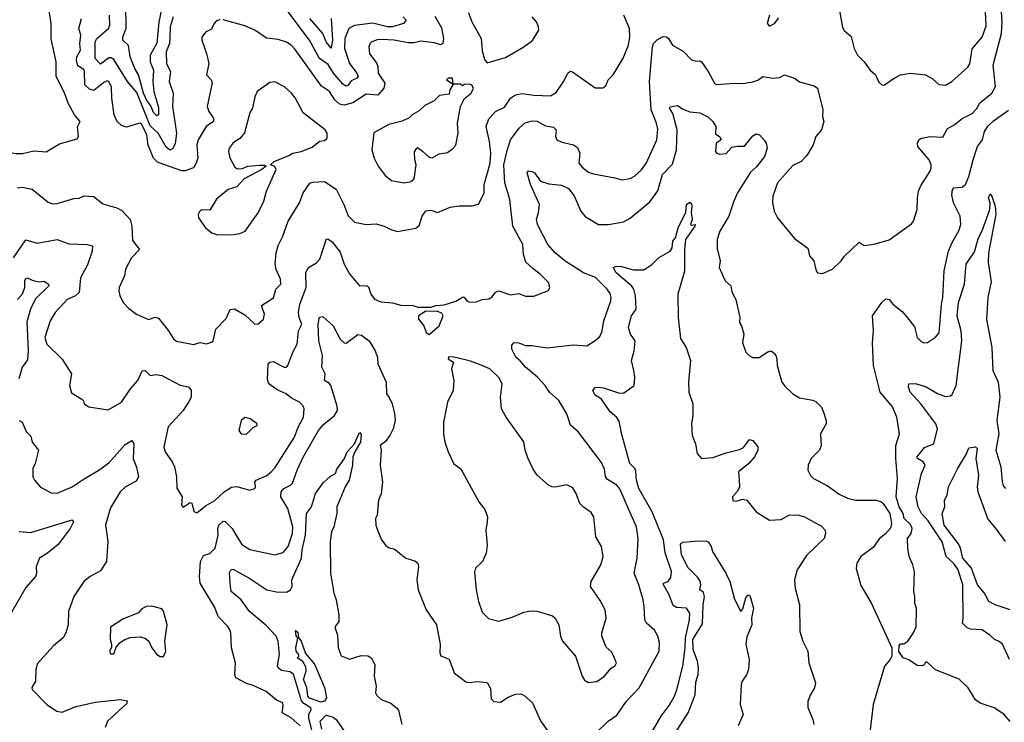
# Model space of a CAD drawing. Extents: x 1552294 to 1694791, y 811929 to 917222.
# Tile 89 of 256: x 1584409 to 1590339, y 868557 to 872788. Entities that reach past the tile are written whole.
import ezdxf

# ---------------------------------------------------------------- set-up
doc = ezdxf.new("R2010")
doc.units = 0

msp = doc.modelspace()

# ---------------------------------------------------------------- linework, layer by layer
at = {"layer": '0CON10XD'}
for points in [[(1585297.7, 873015), (1585247.1, 872772.9), (1585234, 872646), (1585195.5, 872574.5), (1585194.9, 872535), (1585214.3, 872485), (1585210.6, 872415), (1585217, 872355), (1585245, 872260), (1585245.8, 872214.2), (1585235, 872208.2), (1585215, 872228.2), (1585198.8, 872268.8), (1585175, 872301.1), (1585153.7, 872345), (1585125, 872456.7), (1585101.8, 872495), (1585073.5, 872565), (1585065, 872632.5), (1585030, 872665), (1585030, 872685), (1585050, 872735), (1585047.4, 872872.6)], [(1589333, 872923), (1589365, 872740), (1589375, 872723.8), (1589416.7, 872686.7), (1589434.5, 872614.5), (1589455, 872573.8), (1589495.8, 872535), (1589531.9, 872485), (1589562.5, 872455), (1589582.7, 872412.7), (1589603.6, 872393.6), (1589617.5, 872395), (1589675, 872436.7), (1589715, 872456.2), (1589775, 872466.2), (1589865, 872456), (1589905, 872433.3), (1589945, 872398), (1589985, 872394), (1590023.8, 872415), (1590118.7, 872501.3), (1590131.7, 872521.7), (1590145, 872612), (1590206.9, 872683.1), (1590229.3, 872750.7), (1590226.5, 872835)], [(1584269.3, 871959.3), (1584295, 871964.2), (1584345, 871990), (1584385, 871981.4), (1584425, 871981.4), (1584495, 871997.5), (1584568.3, 871991.7), (1584648.8, 872041.2), (1584755, 872070), (1584763.8, 872085), (1584756.2, 872143.8), (1584772.5, 872175), (1584738, 872215), (1584700.5, 872285), (1584678, 872348), (1584628.2, 872445), (1584628.2, 872535), (1584597.6, 872672.4), (1584597.8, 872765), (1584584.4, 872855)], [(1584371.8, 871355), (1584445, 871462), (1584515, 871442.1), (1584634.6, 871465.4), (1584705, 871438.9), (1584815, 871434.2), (1584846.7, 871426.7), (1584844.4, 871394.4), (1584817.9, 871312.1), (1584775, 871233.3), (1584766.9, 871145), (1584745, 871125.6), (1584695, 871103.5), (1584622.1, 871025), (1584592.5, 870975), (1584560.3, 870875), (1584571.5, 870835), (1584665, 870744.3), (1584721.2, 870655), (1584708.8, 870585), (1584721.7, 870541.7), (1584783.9, 870503.9), (1584793.6, 870493.6), (1584796.7, 870475), (1584825, 870456.2), (1584941.7, 870438.3), (1585022, 870485), (1585075.4, 870564.6), (1585120, 870615), (1585147, 870673), (1585165, 870675.8), (1585195, 870645.7), (1585231.3, 870651.3), (1585265.3, 870645.3), (1585375, 870586.5), (1585425, 870577.5), (1585442, 870555), (1585441.4, 870515), (1585426, 870484), (1585394.3, 870435), (1585304, 870336), (1585277.1, 870215), (1585285, 870186.7), (1585328, 870125), (1585340.8, 870095), (1585354, 870035), (1585356.2, 869966.2), (1585386.7, 869915), (1585383.3, 869865), (1585393, 869853), (1585435, 869880), (1585445, 869877.5), (1585457.5, 869827.5), (1585475, 869818), (1585528.9, 869861.1), (1585585, 869893.6), (1585643.1, 869946.9), (1585685, 869972.5), (1585717, 869977), (1585794, 869956), (1585824.2, 869965.8), (1585830, 869975), (1585825.6, 870005), (1585833.1, 870015), (1585896.8, 870043.2), (1585924.3, 870065), (1585948.3, 870091.7), (1585985, 870152.5), (1586065, 870274), (1586087.1, 870335), (1586118.5, 870395), (1586122.5, 870445), (1586113.3, 870465), (1586094.3, 870485), (1586045, 870509.6), (1586013.1, 870535), (1585959.3, 870559.3), (1585909.4, 870595), (1585901.6, 870621.6), (1585905.7, 870714.3), (1585915, 870726), (1585935, 870729.4), (1586002.5, 870695), (1586015, 870696), (1586024.3, 870705.7), (1586054.3, 870785), (1586080.5, 870835), (1586088.2, 870915), (1586107.3, 870955), (1586091.2, 870995), (1586088.8, 871025), (1586095.5, 871075), (1586135.3, 871175), (1586132.3, 871265), (1586148.8, 871295), (1586195.6, 871324.4), (1586216.7, 871345), (1586249.5, 871445), (1586255, 871466.2), (1586265, 871469.2), (1586290.2, 871450.2), (1586338.5, 871388.5), (1586362.7, 871315), (1586395, 871257.5), (1586455, 871186.2), (1586495, 871186.5), (1586509.5, 871179.5), (1586524.5, 871135), (1586545.6, 871105), (1586585, 871088.7), (1586655, 871083.1), (1586705, 871070), (1586777, 871067), (1586806.4, 871056.4), (1586885, 871056.7), (1586915, 871068), (1586965, 871072), (1587035, 871092.5), (1587075, 871116.7), (1587085, 871116.2), (1587101.2, 871095), (1587115, 871088.1), (1587155, 871086.5), (1587195, 871102.2), (1587235, 871106.7), (1587255, 871120), (1587275, 871146.7), (1587295, 871156.2), (1587365, 871130.8), (1587415, 871140), (1587455, 871122.9), (1587505, 871124), (1587593.6, 871156.4), (1587602.5, 871175), (1587593.3, 871205), (1587543.3, 871255), (1587498.9, 871288.9), (1587457.4, 871327.4), (1587443.1, 871375), (1587439.4, 871435), (1587379.2, 871545), (1587360.8, 871705), (1587330.2, 871805), (1587325.7, 871915), (1587345, 872000), (1587365, 872064.3), (1587417.8, 872135), (1587453.4, 872166.6), (1587495, 872178.8), (1587525, 872176.2), (1587575, 872148.8), (1587625, 872140), (1587640, 872125), (1587635.8, 872085), (1587645, 872064.2), (1587675, 872050), (1587745, 872034.4), (1587768, 872018), (1587781.9, 871985), (1587776.7, 871925), (1587800, 871895), (1587835, 871870.6), (1587865, 871860), (1587992.5, 871835), (1588035.8, 871824.2), (1588085, 871831.4), (1588112, 871845), (1588155, 871883.1), (1588184.7, 871925.3), (1588245.4, 872064.6), (1588251.7, 872128.3), (1588243.8, 872165), (1588212.8, 872245), (1588201.6, 872415), (1588220.4, 872625), (1588226.7, 872645), (1588251.1, 872668.9), (1588285, 872687.1), (1588305, 872684.3), (1588317.1, 872675), (1588340, 872635), (1588406.5, 872596.5), (1588455, 872546.7), (1588485, 872537.5), (1588505, 872540), (1588515, 872533.8), (1588556.1, 872476.1), (1588593.4, 872405), (1588605, 872398.2), (1588715, 872406.6), (1588765, 872402.9), (1588824.5, 872414.5), (1588855.7, 872424.2), (1588885, 872445.8), (1588945.4, 872435.4), (1588985, 872440), (1589015, 872456.2), (1589075.8, 872435.8), (1589105, 872414.2), (1589195, 872390.6), (1589214.3, 872375), (1589245.6, 872245), (1589244.4, 872205), (1589251.4, 872175), (1589238.1, 872125), (1589204.3, 872085), (1589187.8, 872035), (1589150.3, 871969.7), (1589116.2, 871935), (1589065, 871910), (1588972.9, 871805), (1588944.3, 871725), (1588942.5, 871685), (1588952.5, 871635), (1588973.8, 871595), (1589075, 871471.2), (1589155, 871412.5), (1589166.4, 871366.4), (1589192.5, 871335), (1589206.7, 871275), (1589215, 871263.8), (1589245, 871260), (1589305, 871286.7), (1589356.7, 871335), (1589376.7, 871365), (1589465, 871447.5), (1589495, 871428.8), (1589555, 871436), (1589645, 871462.9), (1589781.2, 871558.8), (1589793.3, 871575), (1589814.2, 871645.8), (1589815.6, 871715), (1589823.1, 871755), (1589838.9, 871791.1), (1589893.3, 871875), (1589899.6, 871895), (1589898.5, 871915), (1589886.4, 871945), (1589818.6, 872025), (1589815.7, 872045), (1589824, 872065), (1589837.5, 872075), (1589895, 872085.6), (1589968.6, 872081.4), (1589997.6, 872132.4), (1590035, 872152.2), (1590085, 872193.1), (1590145, 872222.5), (1590176.7, 872255), (1590190.6, 872285), (1590264.5, 872345), (1590285.8, 872385), (1590272.2, 872515), (1590322.3, 872705), (1590325.4, 872774.6), (1590320.2, 872865)], [(1584393.8, 871776.2), (1584425, 871780), (1584485, 871766.9), (1584580.2, 871690.2), (1584605, 871680), (1584635, 871680.6), (1584735, 871710.6), (1584767.4, 871712.6), (1584795, 871726.5), (1584855, 871723.5), (1584909.7, 871679.7), (1584994.6, 871654.6), (1585025, 871638.6), (1585074.7, 871584.7), (1585083.4, 871545), (1585088, 871458), (1585130, 871405), (1585082, 871355), (1585046, 871285), (1585040, 871245), (1585008.8, 871175), (1585006.2, 871155), (1585011.2, 871125), (1585035, 871083.8), (1585065, 871050), (1585113.3, 871015), (1585185, 870982.9), (1585225, 870996), (1585245, 870991.2), (1585306, 870915), (1585335.7, 870865.7), (1585352.7, 870852.7), (1585455, 870832), (1585495, 870843.8), (1585535, 870836), (1585564.2, 870845.8), (1585573.8, 870855), (1585590.6, 870925), (1585651.7, 870988.3), (1585677, 871043), (1585703, 871047), (1585765, 871010), (1585824.3, 870954.3), (1585845, 870957.5), (1585877.1, 870985), (1585882.9, 871015), (1585865, 871067.5), (1585936.9, 871113.1), (1585951.9, 871165), (1585980.8, 871195), (1585980.6, 871225), (1585953.4, 871283.4), (1585946.9, 871315), (1585953.6, 871385), (1585965, 871427.5), (1585994.1, 871485), (1586026.5, 871575), (1586093.3, 871685), (1586115.7, 871745), (1586155.6, 871804.4), (1586175, 871810.6), (1586245, 871813.3), (1586315, 871768.2), (1586360.8, 871675), (1586386.6, 871606.6), (1586425, 871568), (1586495, 871554), (1586555, 871559.2), (1586604.2, 871544.2), (1586645, 871523.8), (1586685, 871512.5), (1586795, 871532), (1586815, 871548.8), (1586833.6, 871605), (1586855, 871637.1), (1586885, 871640.8), (1586925, 871626.7), (1587001.7, 871658.3), (1587055, 871667.1), (1587133.8, 871666.2), (1587172.7, 871677.3), (1587206.8, 871743.2), (1587205.8, 871795.8), (1587241.8, 871925), (1587245.7, 871985), (1587239.1, 872055), (1587218.8, 872145), (1587235, 872191.1), (1587275.6, 872235), (1587328.8, 872261.2), (1587365.3, 872314.7), (1587395, 872336.4), (1587435, 872343.9), (1587505, 872333.1), (1587605, 872329.1), (1587640.7, 872349.3), (1587681.7, 872411.7), (1587710.6, 872465), (1587725, 872478.1), (1587738, 872475), (1587875, 872376.7), (1587921.7, 872378.3), (1587940, 872390), (1587953.3, 872425), (1587984.1, 872455.9), (1588044.4, 872555.6), (1588076.7, 872635), (1588084.5, 872685), (1588082.3, 872735), (1588048.1, 872815)], [(1585615, 872788.6), (1585591.9, 872778.1), (1585579.4, 872765), (1585565, 872731.2), (1585527.7, 872712.3), (1585506.4, 872683.6), (1585506.2, 872665), (1585534.3, 872585), (1585547.1, 872525), (1585534, 872455), (1585561.2, 872425), (1585567.5, 872407.5), (1585538.9, 872265), (1585547.5, 872235), (1585576.2, 872195), (1585575.6, 872175), (1585532.9, 872145), (1585482.9, 872065), (1585475.5, 872035), (1585482.2, 871955), (1585472.7, 871925), (1585455, 871896.2), (1585405, 871877.9), (1585385, 871877.2), (1585276.5, 871916.5), (1585239.3, 871929.3), (1585215.3, 871955), (1585183, 872033), (1585175.6, 872095), (1585145, 872157.7), (1585135, 872165.4), (1585125, 872163.8), (1585051.7, 872141.7), (1585021.7, 872151.7), (1584996, 872175), (1584977.1, 872215), (1584963.3, 872315), (1584961.9, 872381.9), (1584946.1, 872416.1), (1584935, 872420), (1584915, 872410.5), (1584855, 872360.8), (1584829.4, 872369.4), (1584801.2, 872395), (1584798.9, 872478.9), (1584795, 872487.1), (1584759.8, 872509.8), (1584750.4, 872545), (1584753.3, 872565), (1584775.2, 872605), (1584770.2, 872645), (1584776.8, 872695), (1584765.3, 872735), (1584780.8, 872795)], [(1585333.3, 872805), (1585314.8, 872745), (1585313.1, 872673.1), (1585311.9, 872645), (1585290.3, 872595), (1585292.1, 872525), (1585318.1, 872475), (1585310, 872415), (1585334.1, 872345), (1585328.6, 872265), (1585353.7, 872105), (1585345, 872040.6), (1585329.5, 872010.5), (1585315, 872001.5), (1585290.2, 872020.2), (1585243.3, 872105), (1585195, 872148.6), (1585115, 872349.8), (1585058.1, 872415), (1584975, 872548.5), (1584959.3, 872559.3), (1584945, 872557.9), (1584895, 872520.5), (1584863.8, 872555), (1584863.1, 872655), (1584874.4, 872675.6), (1584905, 872702.5), (1584944.6, 872735), (1584951.1, 872755), (1584948.8, 872815)], [(1586909.1, 872809.1), (1586949.5, 872739.5), (1586961.8, 872675), (1586956.9, 872645), (1586945, 872636.9), (1586905, 872649.2), (1586825, 872659.1), (1586785, 872649.6), (1586749.1, 872649.1), (1586665, 872664.5), (1586595, 872669.5), (1586562.6, 872667.4), (1586530, 872655), (1586519.2, 872645), (1586511.9, 872625), (1586515, 872582.5), (1586558, 872528), (1586566.3, 872506.3), (1586568.8, 872465), (1586607.9, 872405), (1586601.2, 872375), (1586565, 872332.9), (1586495, 872340.4), (1586415, 872287.6), (1586364.1, 872274.1), (1586335, 872278.8), (1586306.8, 872305), (1586275, 872356.2), (1586226.9, 872386.9), (1586068.3, 872608.3), (1586043.3, 872635), (1586015, 872652.9), (1585965, 872668.9), (1585895, 872676.9), (1585825.5, 872725.5), (1585765, 872750.4), (1585635, 872788.1)], [(1586718, 872805), (1586735.8, 872785), (1586720, 872765), (1586655, 872744.1), (1586624.1, 872745.9), (1586535, 872767.5), (1586425, 872753.1), (1586391.8, 872735), (1586367, 872675), (1586365.7, 872615), (1586395.8, 872525), (1586440.2, 872465), (1586447.2, 872445), (1586438.6, 872435), (1586405, 872420), (1586385, 872390.8), (1586375, 872387.5), (1586355, 872398.9), (1586299.3, 872465), (1586267.2, 872517.2), (1586215.2, 872555), (1586154.7, 872665), (1586025, 872834.5)], [(1586285.4, 872794.6), (1586292.5, 872665), (1586285, 872616), (1586255.3, 872655), (1586235.7, 872705.7), (1586155.7, 872795.7)], [(1587112.1, 872832.1), (1587130, 872780), (1587188.8, 872675), (1587195, 872600), (1587210, 872545), (1587225, 872527.5)], [(1587225, 872527.5), (1587245, 872533.3), (1587335, 872561.1), (1587445.2, 872624.8), (1587497.3, 872662.7), (1587535.8, 872725), (1587534.2, 872745), (1587520.8, 872775), (1587495.7, 872805)], [(1588924, 872815), (1588910, 872765), (1588925, 872748.8), (1588955.7, 872764.3), (1588980.3, 872799.7)], [(1586725, 871805.8), (1586765, 871814.2), (1586782.4, 871827.6), (1586787.8, 871842.2), (1586797.5, 871915), (1586788.6, 871945), (1586787, 871993), (1586800, 872015), (1586805, 872017.5), (1586835, 871996.2), (1586875, 871960), (1586893.6, 871956.4), (1586935, 871981.2), (1586985, 871988.8), (1587017.9, 872012.1), (1587035, 872032.5), (1587050.6, 872105), (1587045.8, 872165), (1587064.4, 872265.6), (1587087, 872313), (1587128.8, 872345), (1587142.5, 872375), (1587133, 872393), (1587119.3, 872399.3), (1587085, 872397.5), (1587075, 872390), (1587065, 872400), (1587020, 872400), (1587015, 872436.7), (1586990, 872435), (1586980, 872425), (1587020, 872400), (1587000, 872365), (1586995, 872340), (1586937.5, 872332.5), (1586905, 872300), (1586849.2, 872270.8), (1586815, 872238.8), (1586772.5, 872215), (1586755, 872197.5), (1586712.5, 872177.5), (1586633, 872157), (1586542.7, 872107.3), (1586530, 872005), (1586544, 871955), (1586568.8, 871905), (1586610, 871850), (1586648.8, 871818.8), (1586725, 871805.8)], [(1585602.1, 871492.1), (1585695, 871494.2), (1585735, 871500.8), (1585766.2, 871515), (1585845.6, 871625), (1585880, 871695), (1585896, 871755), (1585954, 871885), (1585945, 871903.3), (1585920, 871915), (1585942.5, 871935), (1586030, 871970), (1586053.3, 871985), (1586105, 871994), (1586169.5, 872020.5), (1586215, 872056.2), (1586245, 872060), (1586260, 872075), (1586260, 872105), (1586249.2, 872125), (1586117.1, 872227.1), (1586067.7, 872317.7), (1586045.8, 872345.8), (1586003.9, 872383.9), (1585945, 872414.3), (1585915, 872410), (1585839.2, 872355), (1585825, 872322.5), (1585812, 872255), (1585797.3, 872232.7), (1585789.2, 872205), (1585763.6, 872106.4), (1585735, 872072), (1585693.9, 872046.1), (1585670.6, 872015), (1585666.9, 871995), (1585675, 871956.7), (1585705, 871900), (1585720.9, 871890.9), (1585748.7, 871891.3), (1585785, 871905.7), (1585852.5, 871912.5), (1585883, 871913), (1585892.5, 871905), (1585866.7, 871885), (1585761.2, 871828.8), (1585717.6, 871782.4), (1585663.8, 871765), (1585595, 871708), (1585555, 871641.2), (1585505, 871643.3), (1585493.3, 871635), (1585483.3, 871615), (1585486.7, 871595), (1585528.8, 871535), (1585566.7, 871505), (1585602.1, 871492.1)], [(1587885, 868498.8), (1587954, 868565), (1588005, 868601.2), (1588064.7, 868685.3), (1588139.2, 868765), (1588260.6, 868985), (1588263, 869037), (1588253.1, 869075), (1588232.8, 869112.8), (1588184.4, 869155), (1588173.3, 869173.3), (1588170.9, 869255), (1588163.3, 869295), (1588137.3, 869385), (1588108.9, 869455), (1588127.3, 869545), (1588134.6, 869665), (1588124.4, 869735), (1588075, 869842), (1588022.8, 869962.8), (1588005, 869984.2), (1587949.4, 870019.4), (1587938.2, 870038.2), (1587932, 870082), (1587912.4, 870122.4), (1587775, 870303.3), (1587727, 870347), (1587704, 870415), (1587655.8, 870495), (1587600.8, 870545), (1587574.2, 870585), (1587528.1, 870635), (1587454.8, 870694.8), (1587423.5, 870733.5), (1587397.5, 870755), (1587373.1, 870805), (1587372.7, 870827.3), (1587386.2, 870843.8), (1587415, 870841.4), (1587455, 870825.8), (1587495, 870825.6), (1587585, 870811.1), (1587745, 870830), (1587825, 870824), (1587875, 870855.8), (1587901.1, 870878.9), (1587914.5, 870905), (1587927.3, 870975), (1587970, 871095), (1587971.8, 871115), (1587965, 871139.2), (1587947.7, 871165), (1587877.1, 871235), (1587805, 871264.2), (1587694.5, 871334.5), (1587633.8, 871385), (1587590.8, 871435), (1587528.2, 871555), (1587522.5, 871587.5), (1587534.3, 871625), (1587539.2, 871675), (1587486.4, 871795), (1587466, 871865), (1587472.7, 871877.3), (1587495, 871874.4), (1587508.9, 871865), (1587546.6, 871816.6), (1587595, 871800), (1587671.7, 871791.7), (1587715, 871771.9), (1587747.6, 871727.6), (1587789.4, 871635), (1587813.9, 871603.9), (1587894.7, 871554.7), (1587955, 871555.6), (1588045, 871571.4), (1588085, 871592.9), (1588205, 871690.9), (1588251.9, 871758.1), (1588279.7, 871855), (1588341.5, 871918.5), (1588365.7, 872005), (1588368.2, 872125), (1588343.7, 872223.7), (1588323.3, 872255), (1588325.8, 872264.2), (1588371.2, 872271.2), (1588405, 872249.1), (1588445, 872232.9), (1588505, 872227.7), (1588553.1, 872203.1), (1588583.1, 872175), (1588601.4, 872145), (1588600.5, 872100.5), (1588625, 872082.5), (1588633.3, 872065), (1588603.3, 872045), (1588600, 871995), (1588605, 871983.3), (1588625, 871977.5), (1588665, 871981.4), (1588699.1, 872020.9), (1588732.9, 872027.1), (1588775, 872026.4), (1588825, 872088), (1588845, 872101.2), (1588865, 872093.8), (1588895, 872061.2), (1588905.8, 872045), (1588910.8, 872015), (1588895.5, 871965), (1588847.2, 871902.8), (1588810.3, 871869.7), (1588733, 871745), (1588709.3, 871695), (1588680.7, 871605), (1588626.4, 871515), (1588610, 871465), (1588610.5, 871410.5), (1588628, 871335), (1588622, 871295), (1588658.8, 871215), (1588692, 871185), (1588698.3, 871148.3), (1588722.3, 871102.3), (1588745.8, 870995), (1588743.8, 870965), (1588756.7, 870945), (1588771.2, 870895), (1588763.3, 870845), (1588782.5, 870785), (1588803.6, 870763.6), (1588823.6, 870753.6), (1588863.6, 870753.6), (1588915, 870788), (1588935, 870794), (1588955, 870778.8), (1588962.5, 870765), (1588970, 870745), (1588970.8, 870705), (1589000, 870605), (1589018.8, 870578.8), (1589065.7, 870535.7), (1589105, 870512), (1589185, 870497.5), (1589205, 870488), (1589238, 870455), (1589250.8, 870425), (1589266, 870375), (1589266.2, 870355), (1589232, 870295), (1589236.7, 870225), (1589226.7, 870195), (1589175, 870146.7), (1589158, 870105), (1589156, 870075), (1589172.7, 870042.7), (1589190, 870025), (1589273.2, 869983.2), (1589345, 869930), (1589395, 869906.5), (1589445, 869895.6), (1589565, 869894), (1589595, 869886.2), (1589610, 869875), (1589649.5, 869815), (1589660, 869755), (1589653.2, 869726.8), (1589620.9, 869689.1), (1589587.5, 869665), (1589549.8, 869610.2), (1589476, 869555), (1589451.2, 869515), (1589446.4, 869483.6), (1589475, 869380), (1589536.8, 869276.8), (1589662.5, 869005), (1589662.5, 868955), (1589652.5, 868935), (1589616.7, 868895), (1589548.6, 868665), (1589528.6, 868495)], [(1589551.9, 870705), (1589544.7, 870845), (1589550.9, 870915), (1589544.6, 871005.4), (1589601.2, 871085), (1589625, 871106.7), (1589645, 871103.8), (1589668, 871075), (1589725, 871030.8), (1589751.1, 871001.1), (1589797.7, 870937.7), (1589813.8, 870875), (1589839.5, 870849.5), (1589855, 870842), (1589875.9, 870844.1), (1589925, 870876.2), (1589946.6, 870903.4), (1589960.4, 871075), (1589969.3, 871115), (1589976.6, 871275), (1590004.1, 871395), (1590025, 871446.9), (1590065, 871515.7), (1590076.8, 871555), (1590072.5, 871605), (1590032.5, 871685), (1590023.7, 871733.7), (1590026.5, 871763.5), (1590035, 871776), (1590085, 871779.4), (1590105.4, 871794.6), (1590126.5, 871843.5), (1590151, 871945), (1590178, 872025), (1590207.2, 872065), (1590220, 872115), (1590242, 872148), (1590275, 872178.7), (1590365, 872243.3)], [(1590370, 868935), (1590327.7, 869027.7), (1590304.4, 869045.6), (1590280.8, 869055), (1590252.8, 869082.8), (1590205, 869114.3), (1590135, 869118), (1590115, 869126.2), (1590086.7, 869155), (1590091.2, 869185), (1590088.5, 869385), (1590061.3, 869475), (1590035, 869513.1), (1589988.5, 869555), (1589965, 869644.4), (1589881, 869771), (1589839.6, 869815), (1589821.4, 869855), (1589808.9, 869915), (1589841.1, 870055), (1589862.2, 870105), (1589851, 870125), (1589816.5, 870145), (1589814.6, 870155), (1589858.6, 870211.4), (1589915.7, 870235), (1589936.9, 870325), (1589927.3, 870355), (1589836.5, 870475), (1589772.9, 870545), (1589762, 870578), (1589765, 870596.2), (1589803.3, 870596.7), (1589865, 870580), (1589936.4, 870536.4), (1589985, 870518.2), (1590015, 870522.5), (1590025, 870530.6), (1590049.3, 870585), (1590082.7, 870855), (1590078.9, 870915), (1590056.3, 871003.7), (1590063.9, 871085), (1590100, 871195), (1590109.6, 871315), (1590159.4, 871390.6), (1590181, 871469), (1590208.1, 871521.9), (1590251.2, 871645), (1590254.1, 871684.1), (1590244.6, 871715.4), (1590255, 871740), (1590263.3, 871725), (1590284.4, 871665), (1590288.7, 871615), (1590244, 871385), (1590242.6, 871325), (1590260.1, 871209.9), (1590240.3, 871115), (1590232.2, 870982.2), (1590264.6, 870815), (1590270.8, 870675), (1590302.9, 870605), (1590312.2, 870515), (1590293.6, 870375), (1590305.7, 870295), (1590288.9, 870195), (1590318.9, 870095), (1590325.7, 870005), (1590332, 869982), (1590345.5, 869965.5)], [(1588193.1, 868455), (1588272.1, 868595), (1588321.3, 868658.7), (1588352.7, 868715), (1588367.6, 868752.4), (1588404, 868895), (1588417.5, 869005), (1588418.6, 869065), (1588442.7, 869175), (1588444.5, 869215), (1588424.6, 869244.6), (1588365, 869248.2), (1588345, 869260.8), (1588321.6, 869325), (1588285.7, 869385), (1588286.7, 869395), (1588314.6, 869405.4), (1588331.2, 869428.8), (1588335.6, 869465), (1588297.2, 869577.2), (1588286.9, 869656.9), (1588219.1, 869825), (1588138.4, 869965), (1588123, 870015), (1588119.8, 870069.8), (1588113.8, 870085), (1588084.6, 870115), (1588035, 870291.2), (1588020, 870370), (1588005, 870393.3), (1587965, 870427.5), (1587912.5, 870502.5), (1587875, 870528), (1587860, 870555), (1587875, 870573.8), (1587895, 870575.7), (1587925, 870571.4), (1588015, 870541.5), (1588045, 870540), (1588110, 870585), (1588113.2, 870635), (1588107.9, 870675), (1588093.1, 870735), (1588109.1, 870795), (1588115.6, 870855), (1588087.5, 870895), (1588076, 870935), (1588093.1, 871005), (1588122.2, 871045), (1588117.8, 871125), (1588107.1, 871165), (1588095, 871184.3), (1587998.5, 871265), (1587986.2, 871295), (1587997.3, 871302.7), (1588025, 871304.4), (1588105, 871281.9), (1588167.3, 871282.7), (1588216.8, 871313.2), (1588256.4, 871353.6), (1588326.7, 871395), (1588338, 871415), (1588342, 871455), (1588358, 871475), (1588374, 871535), (1588420.3, 871629.7), (1588425.6, 871675), (1588445, 871689.4), (1588455, 871678), (1588456.8, 871665), (1588453, 871627), (1588458.6, 871585), (1588450, 871555), (1588455, 871550), (1588477.5, 871555), (1588476, 871545), (1588418.9, 871465), (1588412.1, 871402.1)], [(1588412.1, 871402.1), (1588413.4, 871273.4), (1588373.1, 871135), (1588374.5, 870995.5), (1588388.3, 870868.3), (1588422.9, 870815), (1588450, 870735), (1588437.5, 870605), (1588439.2, 870545), (1588462.9, 870475), (1588463.1, 870405), (1588454.4, 870355), (1588459.4, 870285), (1588478.6, 870235), (1588488.8, 870175), (1588516.4, 870146.4), (1588585, 870152.5), (1588655, 870178.5), (1588745, 870199.1), (1588767.6, 870212.4), (1588805, 870259.2), (1588823.8, 870255), (1588854, 870215), (1588855.7, 870194.3), (1588834.4, 870155.6), (1588800.6, 870115), (1588739.2, 870065), (1588742.5, 870017.5), (1588744.2, 869975), (1588731.7, 869948.3), (1588701.5, 869915), (1588705, 869892.9), (1588725, 869888.1), (1588765, 869900), (1588787.5, 869895), (1588843.8, 869825), (1588924.2, 869774.2), (1588995, 869779.4), (1589045, 869807.5), (1589102.5, 869805), (1589135, 869794.4), (1589237.4, 869737.4), (1589260, 869715), (1589262.9, 869695), (1589254.4, 869665), (1589148.3, 869561.7), (1589091.8, 869475), (1589074.6, 869415.4), (1589080, 869365), (1589105.5, 869265), (1589108, 869105), (1589126, 869045), (1589156.2, 868985), (1589161.2, 868915), (1589202.5, 868795), (1589195.7, 868765), (1589170.2, 868719.8), (1589156.6, 868683.4), (1589156.6, 868646.6), (1589186.9, 868575), (1589191.9, 868545)], [(1584395, 871104), (1584425, 871136.4), (1584440.2, 871175), (1584439.2, 871215), (1584445, 871228.8), (1584455, 871233.8), (1584485, 871218.9), (1584525, 871210.4), (1584557.1, 871212.9), (1584581.4, 871195), (1584584.3, 871185), (1584503.4, 871106.6), (1584473.8, 871045), (1584451.9, 870968.1), (1584460, 870795), (1584455, 870740), (1584424.2, 870695), (1584403.3, 870625)], [(1586098.5, 868535), (1586044.8, 868584.8), (1585989.5, 868615), (1585996.7, 868656.7), (1585993.8, 868675), (1585955, 868691.4), (1585892.6, 868742.6), (1585815, 868779.6), (1585775, 868790.6), (1585711.2, 868825), (1585704.2, 868845), (1585709.2, 868915), (1585684.2, 869005), (1585680.8, 869095), (1585674.3, 869115), (1585662.5, 869135), (1585605, 869194.2), (1585585, 869249.2), (1585495.6, 869395), (1585491.1, 869435), (1585497.8, 869525), (1585515, 869561.4), (1585555, 869574), (1585586.4, 869605), (1585603.8, 869683.8), (1585601.5, 869725), (1585607.8, 869745), (1585635, 869767.8), (1585646.9, 869766.9), (1585687.7, 869725), (1585720.9, 869670.9), (1585747.8, 869627.8), (1585795, 869598.5), (1585945, 869565.6), (1585995, 869580.4), (1586026.8, 869615), (1586051.9, 869695), (1586053.6, 869735), (1586024, 869844), (1585982.5, 869915), (1585982.9, 869945), (1586000.5, 869965), (1586039.5, 869985), (1586052.1, 869997.9), (1586079.3, 870075), (1586116.6, 870153.4), (1586208.6, 870315), (1586239.5, 870350.5), (1586305.6, 870404.4), (1586322.7, 870435), (1586321.7, 870461.7), (1586282.5, 870585), (1586275, 870597.1), (1586244.2, 870615), (1586247.8, 870655), (1586228.5, 870695), (1586232.1, 870765), (1586210.7, 870855), (1586206.2, 870955), (1586215, 870996.2), (1586235, 871000.8), (1586297.5, 870945), (1586338.8, 870865), (1586362.3, 870842.3), (1586375, 870840), (1586445, 870892.5), (1586468.3, 870888.3), (1586514.2, 870854.2), (1586549.2, 870795), (1586563, 870753), (1586565.6, 870715), (1586617.1, 870605), (1586618, 870535), (1586635, 870513.3), (1586651.4, 870475), (1586666.4, 870416.4), (1586669.4, 870375), (1586658.9, 870325), (1586638.1, 870285), (1586612.1, 870247.9), (1586580, 870225), (1586585.8, 870195), (1586580, 870105), (1586594.3, 870005), (1586586.7, 869933.3), (1586570, 869895), (1586561.4, 869805), (1586552.9, 869785), (1586554.3, 869745), (1586564.3, 869714.3), (1586588.8, 869655), (1586615, 869621.2), (1586635, 869608.8), (1586665, 869601.2), (1586735, 869546.2), (1586789.5, 869529.5), (1586806.1, 869516.1), (1586810, 869495), (1586800, 869415), (1586808.8, 869355), (1586858, 869235), (1586919.2, 869145), (1586941.3, 869028.7), (1586938.6, 868975), (1586945, 868956.7), (1586995, 868937.5), (1587026.2, 868855), (1587095, 868801.2), (1587116.1, 868796.1), (1587165, 868802.5), (1587225, 868797.5), (1587245, 868760), (1587248.3, 868698.3), (1587265, 868683.3), (1587305, 868678.8), (1587351.7, 868708.3), (1587395, 868725.7), (1587425, 868728.1), (1587445, 868720), (1587496.9, 868675), (1587545.5, 868565.5), (1587595, 868496.7)], [(1586875, 870893.3), (1586936, 870945), (1586960, 871005), (1586950.7, 871020.7), (1586925, 871030), (1586855, 871033.3), (1586810, 871005), (1586811.2, 870985), (1586843.3, 870945), (1586857.5, 870905), (1586875, 870893.3)], [(1587835, 868796.2), (1587885, 868802.5), (1587932, 868835), (1587968.8, 868881.2), (1587995, 868898.8), (1588003.8, 868915), (1587975, 868980), (1587940.3, 869010.3), (1587915.8, 869075.8), (1587914.4, 869095), (1587941.4, 869185), (1587935.7, 869235), (1587905, 869291.2), (1587847.1, 869375), (1587851.1, 869405), (1587909.5, 869505), (1587923.3, 869555), (1587912.2, 869615), (1587879.5, 869675), (1587867.8, 869795), (1587850.5, 869820.5), (1587805, 869851.9), (1587783.1, 869875), (1587760.8, 869935), (1587740, 869970), (1587705, 869987.1), (1587635, 869972.9), (1587615, 869974.3), (1587593.8, 869985), (1587525.7, 870045.7), (1587501.8, 870081.8), (1587470.2, 870150.2), (1587454.3, 870195), (1587445, 870246.7), (1587339.2, 870395), (1587311.4, 870445), (1587305.6, 870514.4), (1587314.3, 870595), (1587295, 870634), (1587240, 870685), (1587188.7, 870708.7), (1587125, 870732), (1587026.4, 870756.4), (1586991.7, 870758.3), (1586990, 870745), (1587022.5, 870725), (1587010, 870685), (1587023.3, 870615), (1587018.8, 870555), (1586986.2, 870485), (1586961.2, 870365), (1586961.2, 870295), (1586970, 870245), (1586988.8, 870185), (1587023.9, 870113.9), (1587065, 870082.5), (1587173.8, 869885), (1587209.5, 869839.5), (1587226.2, 869795), (1587223.9, 869763.9), (1587216.2, 869715), (1587223.9, 869623.9), (1587219.2, 869575), (1587195.8, 869525), (1587154.3, 869485), (1587149.1, 869460.9), (1587157.8, 869355), (1587172.5, 869285), (1587195, 869220), (1587231.7, 869181.7), (1587295, 869165.8), (1587375, 869189.4), (1587445, 869220.6), (1587485, 869228.1), (1587525, 869226.9), (1587618.3, 869198.3), (1587635, 869183.3), (1587656, 869145), (1587666, 869075), (1587678.8, 869045), (1587757.5, 868955), (1587796.2, 868835), (1587811.2, 868811.2), (1587835, 868796.2)], [(1590375, 868562), (1590336.1, 868606.1), (1590277.5, 868645), (1590193.4, 868673.4), (1590165, 868692), (1590121.2, 868765), (1590067.3, 868817.3), (1589925, 868873.8), (1589875, 868920), (1589865, 868920), (1589856.4, 868903.6), (1589845, 868897.5), (1589815, 868900), (1589765, 868932.5), (1589730, 868945), (1589703, 868983), (1589705, 869020), (1589715, 869030), (1589735, 869030), (1589757.5, 869045), (1589795, 869100), (1589808, 869132), (1589810, 869245), (1589800, 869275), (1589801.2, 869315), (1589793.8, 869345), (1589799.2, 869465), (1589789.2, 869505), (1589765.6, 869555), (1589757.5, 869605), (1589756, 869665), (1589778.1, 869695), (1589784.6, 869725), (1589775, 869748.9), (1589737.1, 869785), (1589730, 869815), (1589705.4, 869855.4), (1589687.7, 869915), (1589696.9, 870025), (1589685.3, 870145), (1589686.9, 870225), (1589708.8, 870295), (1589692.1, 870395), (1589666.3, 870456.3), (1589590.7, 870545), (1589551.9, 870705)], [(1584405.4, 870375.4), (1584424.6, 870364.6), (1584448, 870308), (1584475, 870280), (1584484.6, 870244.6), (1584521.2, 870195), (1584502.9, 870115), (1584488.1, 870085), (1584487.1, 870035), (1584497.1, 870015), (1584533.9, 869973.9), (1584598.6, 869938.6), (1584635, 869936.9), (1584725, 869975.3), (1584797.6, 870022.4), (1584890.9, 870079.1), (1584947.5, 870122.5), (1585045, 870230.8), (1585085, 870253.3), (1585096.9, 870235), (1585093, 870143), (1585113.2, 870093.3), (1585125.4, 870035), (1585110.7, 870009.3), (1585045.6, 869975), (1585015, 869945.6), (1584955, 869848), (1584925.6, 869745.6), (1584940, 869645), (1584932.5, 869525), (1584895, 869468.8), (1584833.8, 869435), (1584796, 869405), (1584735.5, 869314.5), (1584701.9, 869225), (1584700.6, 869145), (1584685.8, 869095)], [(1585775, 870292.2), (1585815, 870333.3), (1585840, 870345), (1585840, 870355), (1585797.5, 870385), (1585765, 870393.3), (1585742, 870375), (1585729.2, 870315), (1585743.7, 870293.7), (1585775, 870292.2)], [(1586197, 868395), (1586149.7, 868585), (1586151.1, 868605), (1586165.4, 868635), (1586161.5, 868645), (1586120, 868670), (1586106.2, 868686.2), (1586057.9, 868847.9), (1586035, 868860.9), (1585985, 868869.6), (1585965.6, 868885), (1585962.1, 868897.9), (1585974.5, 868965), (1585966.6, 869045), (1585953.9, 869075), (1585892, 869142), (1585792.9, 869225), (1585743.8, 869293.8), (1585682.2, 869345), (1585677.6, 869372.4), (1585673, 869457), (1585683.4, 869476.6), (1585695, 869479.2), (1585795, 869423.5), (1585896.7, 869355), (1585955, 869343.1), (1586015, 869341.1), (1586040.8, 869355), (1586050.9, 869375), (1586047.7, 869415), (1586106.7, 869545), (1586110.7, 869595), (1586130.5, 869685), (1586135.5, 869814.5), (1586166.7, 869855), (1586190, 869935), (1586239.2, 870000.8), (1586280.9, 870039.1), (1586310, 870055), (1586319.1, 870080.9), (1586365.2, 870144.8), (1586382.1, 870185), (1586425.3, 870234.7), (1586455, 870302), (1586465, 870290), (1586461.5, 870245), (1586430.4, 870189.6), (1586414.6, 870155), (1586413.8, 870105), (1586393.8, 870015), (1586369.2, 869975), (1586318.9, 869855), (1586319.5, 869815), (1586300.8, 869735), (1586286.9, 869705), (1586279.3, 869645), (1586280, 869455), (1586300.8, 869335), (1586315.8, 869295), (1586332, 869205), (1586331.2, 869165), (1586308.8, 869135), (1586308, 869125), (1586322.9, 869082.9), (1586326.9, 869005), (1586345, 868957.5), (1586395, 868937.5), (1586465, 868960), (1586505, 868956.7), (1586526.7, 868945), (1586548.8, 868905), (1586543.8, 868835), (1586555.7, 868775.7), (1586552.5, 868735), (1586559.3, 868719.3), (1586585.5, 868695.5), (1586645, 868672.5), (1586678.8, 868645), (1586691.1, 868631.1), (1586711.4, 868545)], [(1590373.8, 869235), (1590284.7, 869264.7), (1590245.4, 869285.4), (1590219, 869335), (1590177.8, 869385), (1590140.7, 869485), (1590088.6, 869545), (1590075.4, 869605), (1590062.8, 869632.8), (1589977.7, 869745), (1589965.5, 869814.5), (1589981.2, 869855), (1589980, 869895), (1589994.2, 869925.8), (1590003.1, 869975), (1590056.6, 870083.4), (1590109.5, 870170.5), (1590125, 870209.2), (1590166.2, 870216.2), (1590175.4, 870205.4), (1590167.3, 870145), (1590183.3, 870045), (1590175.9, 869975.9), (1590180, 869945), (1590240.8, 869780.8), (1590290.8, 869720.8), (1590345, 869646)], [(1584405.9, 869705.9), (1584475, 869701.1), (1584725, 869777.1), (1584732.5, 869765), (1584712.2, 869725), (1584641.2, 869628.8), (1584576, 869575), (1584528, 869545), (1584507.1, 869495), (1584510.8, 869455), (1584504.2, 869435), (1584445, 869369.2), (1584355, 869213.3)], [(1588353.8, 868485), (1588434.4, 868615), (1588477, 868723), (1588481, 868799), (1588494.5, 868845.5), (1588496.7, 868885), (1588490.7, 868925), (1588465.8, 868995), (1588462.3, 869055), (1588520.5, 869149.5), (1588524.7, 869265.3), (1588534.3, 869315), (1588528.2, 869338.2), (1588505.7, 869355), (1588512.1, 869385), (1588507.8, 869407.8), (1588491.6, 869431.6), (1588435, 869486.9), (1588394.8, 869565), (1588388.5, 869625), (1588393.8, 869636.2), (1588405, 869641.5)], [(1588405, 869641.5), (1588495, 869649.3), (1588545, 869648.2), (1588555, 869643.1), (1588572.9, 869615), (1588582.3, 869585), (1588662.5, 869455), (1588686, 869405), (1588715, 869298.8), (1588752.5, 869225), (1588765, 869240), (1588783, 869307), (1588795, 869322.5), (1588805, 869322.5), (1588808.8, 869315), (1588828.8, 869245), (1588817.5, 869185), (1588818.1, 869145), (1588788.3, 869071.7), (1588781.7, 869028.3), (1588803.3, 868935), (1588798.1, 868875), (1588787.4, 868842.6), (1588760.8, 868805), (1588754.4, 868785), (1588748.6, 868665), (1588766, 868605), (1588736.2, 868535)], [(1585255, 868953.1), (1585275, 868954.2), (1585288.6, 868985), (1585282.9, 869045), (1585297.5, 869145), (1585275.8, 869225.8), (1585265, 869240), (1585204.2, 869255.8), (1585172.5, 869255), (1585145, 869241.2), (1585123.6, 869216.4), (1585030.9, 869179.1), (1584955, 869130), (1584953.6, 869056.4), (1584962.5, 869025), (1584961.7, 869008.3), (1584950, 868985), (1584955, 868970), (1584975, 868970), (1584990.7, 869009.3), (1585015, 869037.5), (1585042.5, 869055), (1585075, 869067.5), (1585135, 869072.9), (1585165, 869064), (1585187.5, 869045), (1585204.2, 869005), (1585235, 868965.6), (1585255, 868953.1)], [(1586225, 868678.4), (1586155, 868703.3), (1586144.5, 868715), (1586137.4, 868767.4), (1586117.9, 868815), (1586133.8, 868865), (1586131.8, 868891.7), (1586113.8, 868923.8), (1586080, 868945), (1586090, 868955), (1586090, 868965), (1586075, 868985.8), (1586071.1, 869005), (1586084.2, 869064.2), (1586075, 869078.8), (1586070.5, 869109.5), (1586085, 869100), (1586088.3, 869068.3), (1586105, 869046.7), (1586131.1, 868971.1), (1586185, 868907.1), (1586245, 868766), (1586257.3, 868705), (1586245, 868684.8), (1586225, 868678.4)], [(1584685.8, 869095), (1584670, 869065), (1584612, 869018), (1584515, 868910), (1584505.8, 868875.8), (1584504.3, 868805), (1584482.7, 868767.3), (1584484, 868755), (1584575, 868662.5), (1584633.3, 868625), (1584665, 868618.1), (1584746.9, 868653.1), (1584865, 868678.5), (1585015, 868694.4), (1585057, 868687), (1585055, 868670), (1584936.9, 868565), (1584923.5, 868525)], [(1586228.9, 868515), (1586217.8, 868565), (1586255, 868601.1), (1586297.4, 868587.4), (1586315.4, 868575), (1586383.1, 868475)]]:
    msp.add_lwpolyline(points, dxfattribs=at)

doc.saveas('drawing.dxf')
